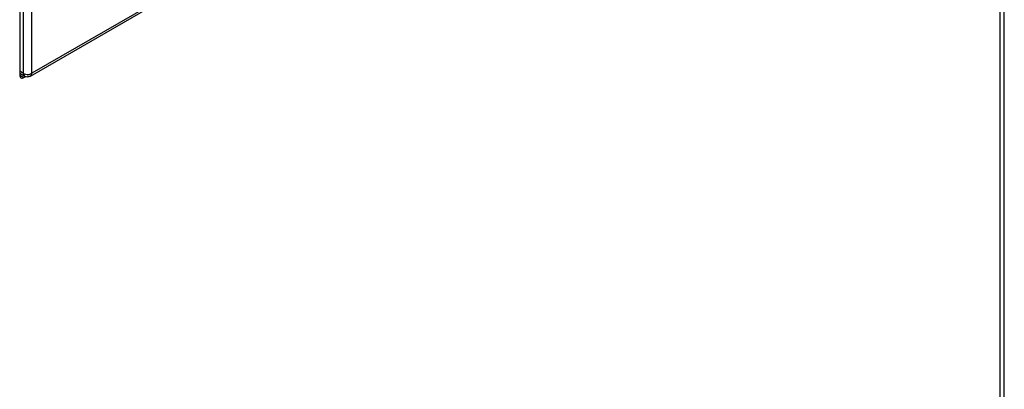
# Model space of a CAD drawing. Header units: millimetres. Extents: x 0 to 287, y 0 to 200.
# Tile 39 of 45: x 268.38 to 276.81, y 113.4 to 116.57. Entities that reach past the tile are written whole.
import ezdxf

# ---------------------------------------------------------------- set-up
doc = ezdxf.new("R2010")
doc.units = ezdxf.units.MM
doc.layers.add('134.126_BW4_CTM-', color=7, linetype='Continuous')
doc.layers.add('Standard', color=7, linetype='Continuous')

# ---------------------------------------------------------------- blocks, each defined once
blk = doc.blocks.new('SE')
at = {"layer": '134.126_BW4_CTM-', "color": 7, "linetype": 'Continuous'}
for p, q in [((276.7798, 99.7743), (276.7798, 120.8072)), ((276.8149, 99.8233), (276.8149, 120.8562)), ((268.4717, 116.0884), (276.3701, 120.6485)), ((276.3802, 120.6713), (268.4826, 116.1116)), ((268.3793, 117.6474), (268.3793, 116.096)), ((268.4122, 116.1106), (268.4122, 117.6456)), ((268.4826, 116.1116), (268.4826, 117.6449)), ((268.4122, 116.1106), (268.3793, 116.1292)), ((268.3793, 116.1124), (268.4228, 116.0879)), ((268.3793, 116.096), (268.4147, 116.0756)), ((268.4147, 116.0756), (268.4308, 116.0849))]:
    blk.add_line(p, q, dxfattribs=at)
for centre, radius, start, end in [((268.4464, 116.1788), 0.0764, 243.38463, 298.29823), ((268.4468, 116.1317), 0.0499, 241.06939, 299.97681)]:
    blk.add_arc(centre, radius, start, end, dxfattribs=at)
blk.add_ellipse((268.4147, 116.1164), major_axis=(0.025, 0.0433), ratio=0.57735, start_param=2.356194, end_param=3.926991, dxfattribs=at)
blk.add_open_spline([(268.4122, 116.1106), (268.4123, 116.1043), (268.4134, 116.0986), (268.4155, 116.0939), (268.4186, 116.0903), (268.4225, 116.0881)], degree=5, dxfattribs=at)
blk.add_open_spline([(268.4468, 116.0906), (268.4469, 116.0905), (268.447, 116.0905), (268.4471, 116.0904), (268.4473, 116.0903), (268.4475, 116.0902), (268.4476, 116.0901), (268.4478, 116.0901), (268.4479, 116.09), (268.4481, 116.0899), (268.4483, 116.0898), (268.4486, 116.0896), (268.4488, 116.0895), (268.4492, 116.0893), (268.4493, 116.0893), (268.4496, 116.0891), (268.4497, 116.0891), (268.4501, 116.0889), (268.4502, 116.0888), (268.4506, 116.0887), (268.4508, 116.0886), (268.451, 116.0885), (268.4511, 116.0884), (268.4515, 116.0883), (268.4517, 116.0882), (268.452, 116.0881), (268.4522, 116.088), (268.4524, 116.0879), (268.4526, 116.0878), (268.453, 116.0877), (268.4531, 116.0877), (268.4535, 116.0875), (268.4537, 116.0875), (268.4539, 116.0874), (268.454, 116.0873), (268.4544, 116.0872), (268.4546, 116.0872), (268.455, 116.0871), (268.4551, 116.087), (268.4554, 116.0869), (268.4555, 116.0869), (268.4559, 116.0868), (268.456, 116.0868), (268.4564, 116.0867), (268.4566, 116.0866), (268.4568, 116.0866), (268.457, 116.0865), (268.4573, 116.0865), (268.4575, 116.0864), (268.4579, 116.0864), (268.4581, 116.0863), (268.4583, 116.0863), (268.4585, 116.0863), (268.4589, 116.0862), (268.459, 116.0862), (268.4594, 116.0861), (268.4596, 116.0861), (268.4598, 116.0861), (268.46, 116.0861), (268.4604, 116.086), (268.4606, 116.086), (268.461, 116.086), (268.4611, 116.086), (268.4614, 116.086), (268.4615, 116.086), (268.4617, 116.086), (268.4619, 116.086), (268.4621, 116.086), (268.4622, 116.086), (268.4624, 116.086), (268.4626, 116.086), (268.4627, 116.086), (268.4629, 116.086), (268.463, 116.086), (268.4632, 116.086), (268.4634, 116.086), (268.4635, 116.086), (268.4638, 116.086), (268.464, 116.086), (268.4643, 116.0861), (268.4645, 116.0861), (268.4647, 116.0861), (268.4648, 116.0861), (268.4649, 116.0861), (268.4651, 116.0861), (268.4652, 116.0862), (268.4654, 116.0862), (268.4655, 116.0862), (268.4657, 116.0862), (268.4658, 116.0863), (268.466, 116.0863), (268.4661, 116.0863), (268.4663, 116.0863), (268.4664, 116.0864), (268.4666, 116.0864), (268.4667, 116.0864), (268.4669, 116.0865), (268.467, 116.0865), (268.4671, 116.0865), (268.4673, 116.0866), (268.4674, 116.0866), (268.4676, 116.0867), (268.4677, 116.0867), (268.4679, 116.0867), (268.468, 116.0868), (268.4682, 116.0868), (268.4683, 116.0869), (268.4685, 116.0869), (268.4686, 116.087), (268.4688, 116.087), (268.4689, 116.0871), (268.4691, 116.0871), (268.4692, 116.0872), (268.4693, 116.0872), (268.4695, 116.0873), (268.4696, 116.0874), (268.4697, 116.0874), (268.4699, 116.0875), (268.47, 116.0875), (268.4703, 116.0877), (268.4704, 116.0877), (268.4707, 116.0879), (268.4708, 116.0879), (268.471, 116.088), (268.4711, 116.0881), (268.4712, 116.0881), (268.4714, 116.0882), (268.4715, 116.0883), (268.4716, 116.0883), (268.4717, 116.0884), (268.4718, 116.0885), (268.4721, 116.0886), (268.4722, 116.0887), (268.4725, 116.0889), (268.4726, 116.089), (268.4728, 116.0891), (268.4729, 116.0891), (268.473, 116.0892), (268.4731, 116.0893), (268.4732, 116.0894), (268.4733, 116.0895), (268.4735, 116.0896), (268.4736, 116.0897), (268.4739, 116.0899), (268.474, 116.09), (268.4742, 116.0902), (268.4743, 116.0903), (268.4745, 116.0904), (268.4746, 116.0905), (268.4747, 116.0906), (268.4748, 116.0907), (268.4749, 116.0908), (268.475, 116.0909), (268.4751, 116.091), (268.4752, 116.0911), (268.4755, 116.0913), (268.4756, 116.0914), (268.4758, 116.0917), (268.4759, 116.0918), (268.476, 116.0919), (268.4761, 116.092), (268.4762, 116.0921), (268.4763, 116.0922), (268.4764, 116.0924), (268.4766, 116.0926), (268.4767, 116.0927), (268.4773, 116.0935), (268.4779, 116.0943), (268.4784, 116.0951), (268.4793, 116.0966), (268.4801, 116.0983), (268.4804, 116.0992), (268.4814, 116.102), (268.4821, 116.105), (268.4824, 116.1071), (268.4826, 116.1093), (268.4826, 116.1116)], degree=5, knots=[0, 0, 0, 0, 0, 0, 0.011323, 0.011323, 0.011323, 0.022647, 0.022647, 0.022647, 0.033968, 0.033968, 0.033968, 0.056587, 0.056587, 0.056587, 0.067879, 0.067879, 0.067879, 0.090411, 0.090411, 0.090411, 0.101647, 0.101647, 0.101647, 0.124047, 0.124047, 0.124047, 0.135209, 0.135209, 0.135209, 0.15745, 0.15745, 0.15745, 0.168529, 0.168529, 0.168529, 0.190016, 0.190016, 0.190016, 0.200427, 0.200427, 0.200427, 0.22118, 0.22118, 0.22118, 0.231521, 0.231521, 0.231521, 0.252141, 0.252141, 0.252141, 0.262421, 0.262421, 0.262421, 0.282928, 0.282928, 0.282928, 0.293156, 0.293156, 0.293156, 0.31357, 0.31357, 0.31357, 0.323757, 0.323757, 0.323757, 0.333934, 0.333934, 0.333934, 0.3441, 0.3441, 0.3441, 0.352509, 0.352509, 0.352509, 0.360912, 0.360912, 0.360912, 0.377705, 0.377705, 0.377705, 0.386096, 0.386096, 0.386096, 0.394484, 0.394484, 0.394484, 0.40287, 0.40287, 0.40287, 0.411254, 0.411254, 0.411254, 0.419637, 0.419637, 0.419637, 0.42802, 0.42802, 0.42802, 0.436403, 0.436403, 0.436403, 0.444786, 0.444786, 0.444786, 0.453171, 0.453171, 0.453171, 0.461558, 0.461558, 0.461558, 0.469946, 0.469946, 0.469946, 0.478338, 0.478338, 0.478338, 0.485706, 0.485706, 0.485706, 0.500452, 0.500452, 0.500452, 0.50783, 0.50783, 0.50783, 0.515212, 0.515212, 0.515212, 0.522599, 0.522599, 0.522599, 0.537388, 0.537388, 0.537388, 0.54479, 0.54479, 0.54479, 0.552199, 0.552199, 0.552199, 0.559615, 0.559615, 0.559615, 0.574469, 0.574469, 0.574469, 0.581909, 0.581909, 0.581909, 0.589358, 0.589358, 0.589358, 0.596817, 0.596817, 0.596817, 0.610816, 0.610816, 0.610816, 0.617833, 0.617833, 0.617833, 0.624861, 0.624861, 0.624861, 0.643063, 0.643063, 0.643063, 0.732297, 0.732297, 0.732297, 0.821531, 0.821531, 0.821531, 1, 1, 1, 1, 1, 1], dxfattribs=at)

msp = doc.modelspace()

# ---------------------------------------------------------------- block references
at = {"layer": 'Standard'}
msp.add_blockref('SE', (0, 0), dxfattribs=at)

doc.saveas('drawing.dxf')
